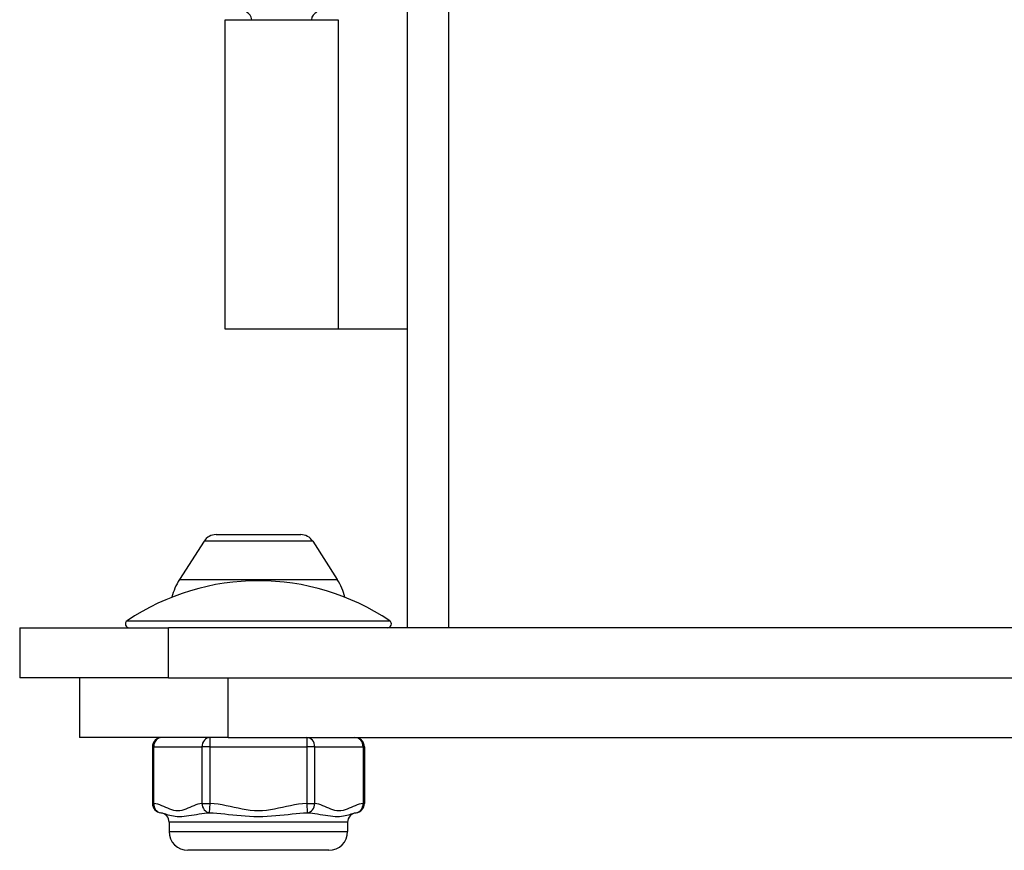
# Model space of a CAD drawing. Header units: inches. Extents: x 0 to 186, y -11 to 121.
# Tile 5 of 93: x 18.71 to 21.53, y 30.37 to 32.75. Entities that reach past the tile are written whole.
import ezdxf

# ---------------------------------------------------------------- set-up
doc = ezdxf.new("R2010")
doc.units = ezdxf.units.IN
doc.header["$LTSCALE"] = 11.141211
doc.header["$MEASUREMENT"] = 0
doc.layers.add('Visible Edges(ANSI)', color=7, linetype='Continuous', lineweight=25)
doc.layers.add('Visible Tangent Edges(ANSI)', color=7, linetype='Continuous', lineweight=25)

msp = doc.modelspace()

# ---------------------------------------------------------------- linework, layer by layer
at = {"layer": 'Visible Edges(ANSI)'}
for p, q in [((19.8214, 31.0116), (19.8214, 96.0852)), ((19.299, 31.8655), (19.299, 32.7516)), ((19.299, 32.7516), (19.6229, 32.7516)), ((19.6229, 32.7516), (19.6229, 31.8655)), ((19.6229, 31.8655), (19.299, 31.8655)), ((19.8214, 31.8655), (19.6229, 31.8655)), ((19.2388, 31.2591), (19.1685, 31.1493)), ((19.2733, 31.278), (19.5154, 31.278)), ((19.5499, 31.2591), (19.6202, 31.1493)), ((18.7112, 31.0116), (19.1375, 31.0116)), ((18.7112, 31.0116), (18.7112, 30.8681)), ((23.9212, 31.0116), (19.1375, 31.0116)), ((19.1375, 30.8681), (18.7112, 30.8681)), ((18.882, 30.8681), (18.882, 30.6973)), ((19.1375, 30.8681), (23.9212, 30.8681)), ((19.3083, 30.6973), (18.882, 30.6973)), ((19.3083, 30.6973), (23.7504, 30.6973)), ((19.0911, 30.6704), (19.0911, 30.5087)), ((19.6977, 30.6704), (19.6977, 30.5087)), ((19.1389, 30.4552), (19.1389, 30.4283)), ((19.6499, 30.4552), (19.6499, 30.4283)), ((19.5961, 30.3745), (19.1926, 30.3745))]:
    msp.add_line(p, q, dxfattribs=at)
for centre, radius, start, end in [((19.3513, 32.7505), 0.0242, 2.7895, 68.2418), ((19.5705, 32.7505), 0.0242, 111.7582, 177.2105), ((19.2733, 31.237), 0.041, 90, 147.3808), ((19.5154, 31.237), 0.041, 32.6192, 90), ((19.3944, 30.4736), 0.6724, 56.0236, 123.9764), ((19.3124, 31.0572), 0.1708, 147.3808, 165.9199), ((19.4764, 31.0572), 0.1708, 14.0801, 32.6192), ((19.0246, 31.0223), 0.0108, 123.9764, 270), ((19.7641, 31.0223), 0.0108, 270, 56.0236), ((19.118, 30.6704), 0.0269, 90, 180), ((19.6708, 30.6704), 0.0269, 0, 90), ((19.118, 30.5087), 0.0269, 180, 263.5934), ((19.6708, 30.5087), 0.0269, 276.4066, 0), ((19.112, 30.4552), 0.0269, 0, 83.5934), ((19.6768, 30.4552), 0.0269, 96.4066, 180), ((19.1926, 30.4283), 0.0538, 180, 270), ((19.5961, 30.4283), 0.0538, 270, 0)]:
    msp.add_arc(centre, radius, start, end, dxfattribs=at)
at = {"layer": 'Visible Tangent Edges(ANSI)'}
for p, q in [((19.9389, 96.0852), (19.9389, 31.0116)), ((19.5499, 31.2591), (19.2388, 31.2591)), ((19.1685, 31.1493), (19.6202, 31.1493)), ((19.0186, 31.0312), (19.7702, 31.0312)), ((19.1375, 30.8681), (19.1375, 31.0116)), ((19.3083, 30.6973), (19.3083, 30.8681)), ((19.2562, 30.6704), (19.2562, 30.6973)), ((19.5326, 30.6973), (19.5326, 30.6704)), ((19.0947, 30.6704), (19.0911, 30.6704)), ((19.0947, 30.6704), (19.2329, 30.6704)), ((19.0947, 30.5087), (19.0947, 30.6704)), ((19.2562, 30.6704), (19.2329, 30.6704)), ((19.2329, 30.6704), (19.2329, 30.5087)), ((19.2562, 30.6704), (19.5326, 30.6704)), ((19.2562, 30.5087), (19.2562, 30.6704)), ((19.5559, 30.6704), (19.5326, 30.6704)), ((19.5326, 30.6704), (19.5326, 30.5087)), ((19.5559, 30.6704), (19.6941, 30.6704)), ((19.5559, 30.5087), (19.5559, 30.6704)), ((19.6977, 30.6704), (19.6941, 30.6704)), ((19.6941, 30.6704), (19.6941, 30.5087)), ((19.0911, 30.5087), (19.0947, 30.5087)), ((19.2329, 30.5087), (19.2562, 30.5087)), ((19.2547, 30.4819), (19.2562, 30.5087)), ((19.5326, 30.5087), (19.5559, 30.5087)), ((19.5326, 30.5087), (19.5341, 30.4819)), ((19.6941, 30.5087), (19.6977, 30.5087)), ((19.6499, 30.4552), (19.1389, 30.4552)), ((19.1389, 30.4283), (19.6499, 30.4283))]:
    msp.add_line(p, q, dxfattribs=at)
at = {"layer": 'Visible Tangent Edges(ANSI)', "flags": 128}
for points in [[(19.2329, 30.5087), (19.2271, 30.5077), (19.2213, 30.5062), (19.2155, 30.5043), (19.2098, 30.502), (19.2041, 30.4996), (19.1984, 30.4971), (19.1926, 30.4947), (19.1869, 30.4924), (19.1812, 30.4904), (19.1754, 30.4889), (19.1696, 30.4879), (19.1638, 30.4875), (19.158, 30.4879), (19.1522, 30.4889), (19.1464, 30.4904), (19.1407, 30.4924), (19.1349, 30.4947), (19.1292, 30.4971), (19.1235, 30.4996), (19.1177, 30.502), (19.112, 30.5043), (19.1062, 30.5062), (19.1005, 30.5077), (19.0947, 30.5087)], [(19.5326, 30.5087), (19.521, 30.5077), (19.5094, 30.5062), (19.4979, 30.5043), (19.4864, 30.502), (19.475, 30.4996), (19.4636, 30.4971), (19.4521, 30.4947), (19.4406, 30.4924), (19.4292, 30.4904), (19.4176, 30.4889), (19.406, 30.4879), (19.3944, 30.4875), (19.3828, 30.4879), (19.3712, 30.4889), (19.3596, 30.4904), (19.3481, 30.4924), (19.3367, 30.4947), (19.3252, 30.4971), (19.3138, 30.4996), (19.3023, 30.502), (19.2908, 30.5043), (19.2793, 30.5062), (19.2678, 30.5077), (19.2562, 30.5087)], [(19.6941, 30.5087), (19.6883, 30.5077), (19.6825, 30.5062), (19.6767, 30.5043), (19.671, 30.502), (19.6653, 30.4996), (19.6596, 30.4971), (19.6538, 30.4947), (19.6481, 30.4924), (19.6424, 30.4904), (19.6366, 30.4889), (19.6308, 30.4879), (19.625, 30.4875), (19.6192, 30.4879), (19.6134, 30.4889), (19.6076, 30.4904), (19.6019, 30.4924), (19.5961, 30.4947), (19.5904, 30.4971), (19.5847, 30.4996), (19.579, 30.502), (19.5732, 30.5043), (19.5675, 30.5062), (19.5617, 30.5077), (19.5559, 30.5087)], [(19.115, 30.4819), (19.118, 30.4815), (19.1212, 30.4807), (19.1247, 30.4797), (19.1284, 30.4786), (19.1323, 30.4774), (19.1366, 30.4762), (19.1411, 30.4749), (19.1459, 30.4738), (19.151, 30.4728), (19.1565, 30.4721), (19.1623, 30.4715), (19.1685, 30.4714), (19.1749, 30.4715), (19.1816, 30.4721), (19.1885, 30.4728), (19.1956, 30.4738), (19.2028, 30.4749), (19.2101, 30.4762), (19.2174, 30.4774), (19.2249, 30.4786), (19.2323, 30.4797), (19.2398, 30.4807), (19.2473, 30.4815), (19.2547, 30.4819)], [(19.2547, 30.4819), (19.2651, 30.4815), (19.2758, 30.4807), (19.2867, 30.4797), (19.2979, 30.4786), (19.3093, 30.4774), (19.3209, 30.4762), (19.3327, 30.4749), (19.3447, 30.4738), (19.3569, 30.4728), (19.3693, 30.4721), (19.3818, 30.4715), (19.3944, 30.4714), (19.4071, 30.4715), (19.4196, 30.4721), (19.432, 30.4728), (19.4442, 30.4738), (19.4562, 30.4749), (19.468, 30.4762), (19.4796, 30.4774), (19.4909, 30.4786), (19.5021, 30.4797), (19.513, 30.4807), (19.5237, 30.4815), (19.5341, 30.4819)], [(19.5341, 30.4819), (19.5415, 30.4815), (19.5489, 30.4807), (19.5564, 30.4797), (19.5639, 30.4786), (19.5713, 30.4774), (19.5787, 30.4762), (19.586, 30.4749), (19.5932, 30.4738), (19.6003, 30.4728), (19.6072, 30.4721), (19.6139, 30.4715), (19.6203, 30.4714), (19.6265, 30.4715), (19.6324, 30.4721), (19.6378, 30.4728), (19.643, 30.4738), (19.6478, 30.4749), (19.6523, 30.4762), (19.6565, 30.4774), (19.6604, 30.4786), (19.6641, 30.4797), (19.6676, 30.4807), (19.6708, 30.4815), (19.6738, 30.4819)]]:
    msp.add_lwpolyline(points, dxfattribs=at)
at = {"layer": 'Visible Tangent Edges(ANSI)'}
for centre, major_axis, ratio, start_param, end_param in [((19.118, 30.6704), (0, 0.0269), 0.866025, 0, 1.570796), ((19.2562, 30.6704), (0, 0.0269), 0.866025, 0, 1.570796), ((19.5326, 30.6704), (0, 0.0269), 0.866025, 4.712389, 6.283185), ((19.6708, 30.6704), (0, 0.0269), 0.866025, 4.712389, 6.283185), ((19.118, 30.5087), (-0.003, -0.0267), 0.864664, 4.809173, 6.283185), ((19.2562, 30.5087), (0.003, -0.0267), 0.864664, 4.615605, 6.089617), ((19.5326, 30.5087), (-0.003, -0.0267), 0.864664, 0.193569, 1.667581), ((19.6708, 30.5087), (0.003, -0.0267), 0.864664, 0, 1.474012)]:
    msp.add_ellipse(centre, major_axis=major_axis, ratio=ratio, start_param=start_param, end_param=end_param, dxfattribs=at)

doc.saveas('drawing.dxf')
